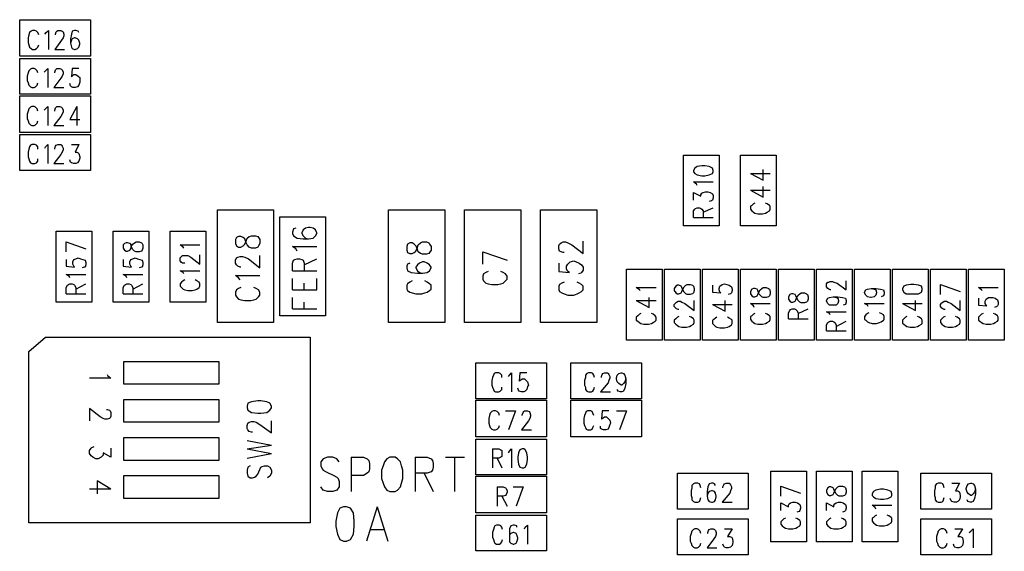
# Model space of a CAD drawing. Extents: x 11.9 to 28.1, y 10.8 to 21.2.
# Tile 7 of 23: x 16.175 to 17.47, y 16.335 to 17.034. Entities that reach past the tile are written whole.
import ezdxf

# ---------------------------------------------------------------- set-up
doc = ezdxf.new("R2010")
doc.units = 0
doc.header["$MEASUREMENT"] = 0
doc.layers.add('LAYNR1', color=2, linetype='Continuous')

msp = doc.modelspace()

# ---------------------------------------------------------------- linework, layer by layer
at = {"layer": 'LAYNR1', "color": 7}
for points in [[(16.268, 16.986), (16.175, 16.986), (16.175, 17.034), (16.268, 17.034), (16.268, 16.986)], [(16.268, 16.936), (16.175, 16.936), (16.175, 16.983), (16.268, 16.983), (16.268, 16.936)], [(16.268, 16.886), (16.175, 16.886), (16.175, 16.934), (16.268, 16.934), (16.268, 16.886)], [(16.268, 16.836), (16.175, 16.836), (16.175, 16.883), (16.268, 16.883), (16.268, 16.836)], [(17.095, 16.856), (17.095, 16.763), (17.048, 16.763), (17.048, 16.856), (17.095, 16.856)], [(17.123, 16.763), (17.123, 16.856), (17.17, 16.856), (17.17, 16.763), (17.123, 16.763)], [(16.27, 16.756), (16.27, 16.663), (16.223, 16.663), (16.223, 16.756), (16.27, 16.756)], [(16.345, 16.756), (16.345, 16.663), (16.298, 16.663), (16.298, 16.756), (16.345, 16.756)], [(16.42, 16.756), (16.42, 16.663), (16.373, 16.663), (16.373, 16.756), (16.42, 16.756)], [(16.684, 16.731), (16.685, 16.728), (16.688, 16.727), (16.691, 16.727), (16.694, 16.728), (16.696, 16.73), (16.698, 16.735), (16.699, 16.738), (16.702, 16.741), (16.705, 16.742), (16.71, 16.742), (16.713, 16.741), (16.714, 16.739), (16.716, 16.736), (16.716, 16.731), (16.714, 16.728), (16.713, 16.727), (16.71, 16.726), (16.705, 16.726), (16.702, 16.727), (16.699, 16.729), (16.698, 16.733), (16.696, 16.737), (16.694, 16.739), (16.691, 16.741), (16.688, 16.741), (16.685, 16.739), (16.684, 16.736), (16.684, 16.731)], [(16.973, 16.613), (16.973, 16.706), (17.02, 16.706), (17.02, 16.613), (16.973, 16.613)], [(17.023, 16.613), (17.023, 16.706), (17.07, 16.706), (17.07, 16.613), (17.023, 16.613)], [(17.073, 16.613), (17.073, 16.706), (17.12, 16.706), (17.12, 16.613), (17.073, 16.613)], [(17.123, 16.613), (17.123, 16.706), (17.17, 16.706), (17.17, 16.613), (17.123, 16.613)], [(17.22, 16.706), (17.22, 16.613), (17.173, 16.613), (17.173, 16.706), (17.22, 16.706)], [(17.27, 16.706), (17.27, 16.613), (17.223, 16.613), (17.223, 16.706), (17.27, 16.706)], [(17.273, 16.613), (17.273, 16.706), (17.32, 16.706), (17.32, 16.613), (17.273, 16.613)], [(17.323, 16.613), (17.323, 16.706), (17.37, 16.706), (17.37, 16.613), (17.323, 16.613)], [(17.373, 16.613), (17.373, 16.706), (17.42, 16.706), (17.42, 16.613), (17.373, 16.613)], [(17.423, 16.613), (17.423, 16.706), (17.47, 16.706), (17.47, 16.613), (17.423, 16.613)], [(17.336, 16.679), (17.338, 16.676), (17.341, 16.674), (17.347, 16.674), (17.351, 16.674), (17.357, 16.674), (17.361, 16.676), (17.362, 16.679), (17.362, 16.681), (17.361, 16.684), (17.357, 16.685), (17.351, 16.686), (17.347, 16.686), (17.341, 16.685), (17.338, 16.684), (17.336, 16.681), (17.336, 16.679)], [(16.868, 16.536), (16.775, 16.536), (16.775, 16.583), (16.868, 16.583), (16.868, 16.536)], [(16.9, 16.583), (16.993, 16.583), (16.993, 16.536), (16.9, 16.536), (16.9, 16.583)], [(16.474, 16.524), (16.475, 16.521), (16.48, 16.518), (16.488, 16.517), (16.492, 16.517), (16.5, 16.518), (16.504, 16.521), (16.506, 16.524), (16.506, 16.526), (16.504, 16.53), (16.5, 16.532), (16.492, 16.533), (16.488, 16.533), (16.48, 16.532), (16.475, 16.53), (16.474, 16.526), (16.474, 16.524)], [(16.868, 16.486), (16.775, 16.486), (16.775, 16.534), (16.868, 16.534), (16.868, 16.486)], [(16.9, 16.534), (16.993, 16.534), (16.993, 16.486), (16.9, 16.486), (16.9, 16.534)], [(16.775, 16.483), (16.868, 16.483), (16.868, 16.436), (16.775, 16.436), (16.775, 16.483)], [(16.836, 16.47), (16.833, 16.469), (16.831, 16.465), (16.83, 16.459), (16.83, 16.456), (16.831, 16.45), (16.833, 16.446), (16.836, 16.445), (16.838, 16.445), (16.84, 16.446), (16.842, 16.45), (16.843, 16.456), (16.843, 16.459), (16.842, 16.465), (16.84, 16.469), (16.838, 16.47), (16.836, 16.47)], [(16.868, 16.386), (16.775, 16.386), (16.775, 16.434), (16.868, 16.434), (16.868, 16.386)], [(17.133, 16.391), (17.04, 16.391), (17.04, 16.438), (17.133, 16.438), (17.133, 16.391)], [(17.163, 16.348), (17.163, 16.441), (17.21, 16.441), (17.21, 16.348), (17.163, 16.348)], [(17.223, 16.348), (17.223, 16.441), (17.27, 16.441), (17.27, 16.348), (17.223, 16.348)], [(17.283, 16.348), (17.283, 16.441), (17.33, 16.441), (17.33, 16.348), (17.283, 16.348)], [(17.36, 16.438), (17.453, 16.438), (17.453, 16.391), (17.36, 16.391), (17.36, 16.438)], [(16.868, 16.336), (16.775, 16.336), (16.775, 16.383), (16.868, 16.383), (16.868, 16.336)], [(17.133, 16.331), (17.04, 16.331), (17.04, 16.378), (17.133, 16.378), (17.133, 16.331)], [(17.36, 16.378), (17.453, 16.378), (17.453, 16.331), (17.36, 16.331), (17.36, 16.378)]]:
    msp.add_lwpolyline(points, close=True, dxfattribs=at)
for points in [[(16.2, 17.014), (16.199, 17.017), (16.197, 17.019), (16.195, 17.02), (16.192, 17.02), (16.19, 17.019), (16.188, 17.017), (16.187, 17.014), (16.186, 17.01), (16.186, 17.004), (16.187, 17.001), (16.188, 16.998), (16.19, 16.996), (16.192, 16.995), (16.195, 16.995), (16.197, 16.996), (16.199, 16.998), (16.2, 17.001)], [(16.208, 17.015), (16.21, 17.017), (16.213, 17.02), (16.213, 16.995)], [(16.222, 17.014), (16.222, 17.015), (16.223, 17.018), (16.224, 17.019), (16.225, 17.02), (16.229, 17.02), (16.231, 17.019), (16.232, 17.018), (16.233, 17.015), (16.233, 17.013), (16.232, 17.01), (16.23, 17.007), (16.221, 16.995), (16.234, 16.995)], [(16.253, 17.017), (16.252, 17.019), (16.249, 17.02), (16.247, 17.02), (16.244, 17.019), (16.243, 17.015), (16.242, 17.009), (16.242, 17.003), (16.243, 16.998), (16.244, 16.996), (16.247, 16.995), (16.248, 16.995), (16.251, 16.996), (16.253, 16.998), (16.254, 17.002), (16.254, 17.003), (16.253, 17.007), (16.251, 17.009), (16.248, 17.01), (16.247, 17.01), (16.244, 17.009), (16.243, 17.007), (16.242, 17.003)], [(16.199, 16.964), (16.198, 16.967), (16.196, 16.969), (16.194, 16.97), (16.191, 16.97), (16.189, 16.969), (16.187, 16.967), (16.186, 16.964), (16.185, 16.96), (16.185, 16.954), (16.186, 16.951), (16.187, 16.948), (16.189, 16.946), (16.191, 16.945), (16.194, 16.945), (16.196, 16.946), (16.198, 16.948), (16.199, 16.951)], [(16.207, 16.965), (16.209, 16.967), (16.212, 16.97), (16.212, 16.945)], [(16.221, 16.964), (16.221, 16.965), (16.222, 16.968), (16.223, 16.969), (16.224, 16.97), (16.228, 16.97), (16.23, 16.969), (16.231, 16.968), (16.232, 16.965), (16.232, 16.963), (16.231, 16.96), (16.229, 16.957), (16.22, 16.945), (16.233, 16.945)], [(16.253, 16.97), (16.244, 16.97), (16.243, 16.959), (16.244, 16.96), (16.246, 16.962), (16.249, 16.962), (16.252, 16.96), (16.254, 16.958), (16.254, 16.954), (16.254, 16.952), (16.253, 16.948), (16.251, 16.946), (16.248, 16.945), (16.245, 16.945), (16.243, 16.946), (16.242, 16.947), (16.241, 16.95)], [(16.199, 16.914), (16.198, 16.917), (16.196, 16.919), (16.194, 16.92), (16.191, 16.92), (16.189, 16.919), (16.187, 16.917), (16.186, 16.914), (16.185, 16.91), (16.185, 16.904), (16.186, 16.901), (16.187, 16.898), (16.189, 16.896), (16.191, 16.895), (16.194, 16.895), (16.196, 16.896), (16.198, 16.898), (16.199, 16.901)], [(16.207, 16.915), (16.209, 16.917), (16.212, 16.92), (16.212, 16.895)], [(16.221, 16.914), (16.221, 16.915), (16.222, 16.918), (16.223, 16.919), (16.224, 16.92), (16.228, 16.92), (16.23, 16.919), (16.231, 16.918), (16.232, 16.915), (16.232, 16.913), (16.231, 16.91), (16.229, 16.907), (16.22, 16.895), (16.233, 16.895)], [(16.25, 16.92), (16.241, 16.903), (16.254, 16.903)], [(16.25, 16.92), (16.25, 16.895)], [(16.199, 16.864), (16.199, 16.867), (16.197, 16.869), (16.195, 16.87), (16.191, 16.87), (16.189, 16.869), (16.188, 16.867), (16.187, 16.864), (16.186, 16.86), (16.186, 16.854), (16.187, 16.851), (16.188, 16.848), (16.189, 16.846), (16.191, 16.845), (16.195, 16.845), (16.197, 16.846), (16.199, 16.848), (16.199, 16.851)], [(16.208, 16.865), (16.209, 16.867), (16.212, 16.87), (16.212, 16.845)], [(16.221, 16.864), (16.221, 16.865), (16.222, 16.868), (16.223, 16.869), (16.225, 16.87), (16.229, 16.87), (16.23, 16.869), (16.231, 16.868), (16.232, 16.865), (16.232, 16.863), (16.231, 16.86), (16.229, 16.857), (16.22, 16.845), (16.233, 16.845)], [(16.243, 16.87), (16.253, 16.87), (16.248, 16.86), (16.25, 16.86), (16.252, 16.859), (16.253, 16.858), (16.254, 16.854), (16.254, 16.852), (16.253, 16.848), (16.251, 16.846), (16.249, 16.845), (16.246, 16.845), (16.243, 16.846), (16.242, 16.847), (16.241, 16.85)], [(17.082, 16.83), (17.086, 16.832), (17.087, 16.834), (17.087, 16.836), (17.086, 16.839), (17.082, 16.841), (17.076, 16.842), (17.072, 16.842), (17.066, 16.841), (17.063, 16.839), (17.061, 16.836), (17.061, 16.834)], [(17.136, 16.832), (17.153, 16.823), (17.153, 16.837)], [(17.061, 16.834), (17.063, 16.832), (17.066, 16.83)], [(17.066, 16.83), (17.072, 16.829), (17.076, 16.829), (17.082, 16.83)], [(17.136, 16.832), (17.162, 16.832)], [(17.066, 16.816), (17.065, 16.818), (17.061, 16.821), (17.087, 16.821)], [(17.136, 16.81), (17.153, 16.801), (17.153, 16.815)], [(17.136, 16.81), (17.162, 16.81)], [(17.061, 16.797), (17.061, 16.807), (17.071, 16.802), (17.071, 16.804), (17.072, 16.806), (17.074, 16.807), (17.077, 16.808), (17.08, 16.808), (17.083, 16.807), (17.086, 16.805), (17.087, 16.803), (17.087, 16.8)], [(17.087, 16.8), (17.086, 16.797), (17.085, 16.796), (17.082, 16.795)], [(16.435, 16.636), (16.435, 16.784)], [(16.435, 16.784), (16.509, 16.784)], [(16.509, 16.784), (16.509, 16.636)], [(16.66, 16.636), (16.66, 16.784)], [(16.66, 16.784), (16.734, 16.784)], [(16.734, 16.784), (16.734, 16.636)], [(16.76, 16.636), (16.76, 16.784)], [(16.76, 16.784), (16.834, 16.784)], [(16.834, 16.784), (16.834, 16.636)], [(16.86, 16.636), (16.86, 16.784)], [(16.86, 16.784), (16.934, 16.784)], [(16.934, 16.784), (16.934, 16.636)], [(17.061, 16.774), (17.061, 16.783), (17.063, 16.785), (17.064, 16.786), (17.066, 16.787), (17.069, 16.787), (17.071, 16.786), (17.072, 16.785), (17.074, 16.783), (17.074, 16.774)], [(17.074, 16.781), (17.087, 16.787)], [(17.142, 16.793), (17.14, 16.792), (17.138, 16.79), (17.136, 16.789), (17.136, 16.785)], [(17.136, 16.785), (17.138, 16.783), (17.14, 16.781), (17.142, 16.78), (17.146, 16.779), (17.152, 16.779), (17.156, 16.78), (17.158, 16.781), (17.161, 16.783), (17.162, 16.785)], [(17.162, 16.785), (17.162, 16.789), (17.161, 16.79), (17.158, 16.792), (17.156, 16.793)], [(16.517, 16.645), (16.517, 16.775)], [(16.517, 16.775), (16.577, 16.775)], [(16.577, 16.775), (16.577, 16.645)], [(17.061, 16.774), (17.087, 16.774)], [(16.538, 16.76), (16.535, 16.759), (16.534, 16.755), (16.534, 16.753), (16.535, 16.75), (16.54, 16.747)], [(16.551, 16.76), (16.548, 16.758), (16.546, 16.754), (16.546, 16.753), (16.548, 16.75), (16.551, 16.747)], [(16.561, 16.76), (16.557, 16.761), (16.555, 16.761), (16.551, 16.76)], [(16.561, 16.747), (16.564, 16.75), (16.566, 16.753), (16.566, 16.754), (16.564, 16.758), (16.561, 16.76)], [(16.459, 16.74), (16.46, 16.737), (16.463, 16.735), (16.466, 16.735), (16.469, 16.737), (16.471, 16.739), (16.473, 16.743), (16.474, 16.747), (16.477, 16.749), (16.48, 16.75), (16.485, 16.75), (16.488, 16.749), (16.489, 16.748), (16.491, 16.745), (16.491, 16.74), (16.489, 16.737), (16.488, 16.735), (16.485, 16.734), (16.48, 16.734), (16.477, 16.735), (16.474, 16.738), (16.473, 16.741)], [(16.473, 16.741), (16.471, 16.746), (16.469, 16.748), (16.466, 16.749), (16.463, 16.749), (16.46, 16.748), (16.459, 16.745), (16.459, 16.74)], [(16.54, 16.747), (16.548, 16.746), (16.555, 16.746), (16.561, 16.747)], [(16.551, 16.747), (16.555, 16.746)], [(16.236, 16.742), (16.262, 16.733)], [(16.236, 16.729), (16.236, 16.742)], [(16.311, 16.734), (16.313, 16.731), (16.315, 16.73), (16.317, 16.73), (16.32, 16.731), (16.321, 16.733), (16.322, 16.737), (16.324, 16.739), (16.326, 16.741), (16.328, 16.742), (16.332, 16.742), (16.335, 16.741), (16.336, 16.74), (16.337, 16.738), (16.337, 16.734), (16.336, 16.731), (16.335, 16.73), (16.332, 16.729), (16.328, 16.729), (16.326, 16.73), (16.324, 16.732), (16.322, 16.735)], [(16.322, 16.735), (16.321, 16.739), (16.32, 16.74), (16.317, 16.741), (16.315, 16.741), (16.313, 16.74), (16.311, 16.738), (16.311, 16.734)], [(16.391, 16.734), (16.39, 16.735), (16.386, 16.738), (16.412, 16.738)], [(16.54, 16.73), (16.538, 16.733), (16.534, 16.736), (16.566, 16.736)], [(16.891, 16.728), (16.89, 16.728), (16.887, 16.729), (16.885, 16.73), (16.884, 16.733), (16.884, 16.737), (16.885, 16.739), (16.887, 16.741), (16.89, 16.742), (16.893, 16.742), (16.896, 16.741), (16.901, 16.738), (16.916, 16.727), (16.916, 16.743)], [(16.236, 16.719), (16.236, 16.71), (16.247, 16.709), (16.246, 16.71), (16.245, 16.713), (16.245, 16.716), (16.246, 16.719), (16.249, 16.72), (16.252, 16.721), (16.255, 16.72), (16.258, 16.719), (16.261, 16.718), (16.262, 16.715)], [(16.311, 16.719), (16.311, 16.71), (16.322, 16.709), (16.321, 16.71), (16.32, 16.713), (16.32, 16.716), (16.321, 16.719), (16.324, 16.72), (16.327, 16.721), (16.33, 16.72), (16.333, 16.719), (16.336, 16.718), (16.337, 16.715)], [(16.392, 16.714), (16.391, 16.714), (16.389, 16.714), (16.388, 16.715), (16.386, 16.717), (16.386, 16.721), (16.388, 16.723), (16.389, 16.724), (16.391, 16.724), (16.394, 16.724), (16.396, 16.724), (16.4, 16.722), (16.412, 16.713), (16.412, 16.725)], [(16.466, 16.709), (16.465, 16.709), (16.462, 16.71), (16.46, 16.712), (16.459, 16.714), (16.459, 16.718), (16.46, 16.721), (16.462, 16.722), (16.465, 16.723), (16.468, 16.723), (16.471, 16.722), (16.476, 16.72), (16.491, 16.708), (16.491, 16.724)], [(16.534, 16.704), (16.534, 16.714), (16.535, 16.718), (16.537, 16.719), (16.54, 16.72), (16.543, 16.72), (16.546, 16.719), (16.548, 16.718), (16.549, 16.714), (16.549, 16.704)], [(16.549, 16.712), (16.566, 16.72)], [(16.784, 16.729), (16.816, 16.718)], [(16.784, 16.713), (16.784, 16.729)], [(16.262, 16.715), (16.262, 16.712), (16.261, 16.709), (16.26, 16.709), (16.257, 16.708)], [(16.337, 16.715), (16.337, 16.712), (16.336, 16.709), (16.335, 16.709), (16.332, 16.708)], [(16.688, 16.714), (16.685, 16.713), (16.684, 16.71), (16.684, 16.708), (16.685, 16.704), (16.69, 16.702), (16.698, 16.701), (16.705, 16.701), (16.711, 16.702), (16.714, 16.704), (16.716, 16.708), (16.716, 16.709), (16.714, 16.712), (16.711, 16.714), (16.707, 16.716), (16.705, 16.716), (16.701, 16.714), (16.698, 16.712), (16.696, 16.709), (16.696, 16.708), (16.698, 16.704), (16.701, 16.702), (16.705, 16.701)], [(16.884, 16.714), (16.884, 16.703), (16.898, 16.702), (16.896, 16.703), (16.894, 16.706), (16.894, 16.71)], [(16.894, 16.71), (16.896, 16.713), (16.899, 16.716), (16.904, 16.717), (16.907, 16.716), (16.911, 16.714), (16.914, 16.712), (16.916, 16.709), (16.916, 16.705), (16.914, 16.702), (16.913, 16.701), (16.91, 16.7)], [(16.241, 16.695), (16.24, 16.697), (16.236, 16.699), (16.262, 16.699)], [(16.316, 16.695), (16.315, 16.697), (16.311, 16.699), (16.337, 16.699)], [(16.391, 16.7), (16.39, 16.702), (16.386, 16.704), (16.412, 16.704)], [(16.465, 16.692), (16.463, 16.695), (16.459, 16.698), (16.491, 16.698)], [(16.534, 16.704), (16.566, 16.704)], [(16.534, 16.679), (16.534, 16.694)], [(16.566, 16.679), (16.566, 16.694)], [(16.791, 16.703), (16.788, 16.702), (16.785, 16.7), (16.784, 16.697), (16.784, 16.693), (16.785, 16.691), (16.788, 16.688), (16.791, 16.687), (16.796, 16.686), (16.804, 16.686), (16.808, 16.687), (16.811, 16.688), (16.814, 16.691), (16.816, 16.693), (16.816, 16.697), (16.814, 16.7), (16.811, 16.702), (16.808, 16.703)], [(16.236, 16.674), (16.236, 16.682), (16.238, 16.685)], [(16.238, 16.685), (16.239, 16.686), (16.241, 16.687), (16.244, 16.687), (16.246, 16.686), (16.247, 16.685)], [(16.247, 16.685), (16.249, 16.682), (16.249, 16.674)], [(16.249, 16.68), (16.262, 16.687)], [(16.311, 16.674), (16.311, 16.682), (16.313, 16.685)], [(16.313, 16.685), (16.314, 16.686), (16.316, 16.687), (16.319, 16.687), (16.321, 16.686), (16.322, 16.685)], [(16.322, 16.685), (16.324, 16.682), (16.324, 16.674)], [(16.324, 16.68), (16.337, 16.687)], [(16.392, 16.692), (16.39, 16.691), (16.388, 16.689), (16.386, 16.687), (16.386, 16.684), (16.388, 16.682), (16.39, 16.68), (16.392, 16.679), (16.396, 16.678), (16.402, 16.678), (16.406, 16.679), (16.408, 16.68), (16.411, 16.682), (16.412, 16.684), (16.412, 16.687), (16.411, 16.689), (16.408, 16.691), (16.406, 16.692)], [(16.466, 16.682), (16.463, 16.681), (16.46, 16.679)], [(16.489, 16.679), (16.486, 16.681), (16.483, 16.682)], [(16.549, 16.679), (16.549, 16.688)], [(16.691, 16.691), (16.688, 16.689), (16.685, 16.687), (16.684, 16.685), (16.684, 16.68), (16.685, 16.678), (16.688, 16.676), (16.691, 16.675), (16.696, 16.674), (16.704, 16.674), (16.708, 16.675), (16.711, 16.676), (16.714, 16.678), (16.716, 16.68), (16.716, 16.685), (16.714, 16.687), (16.711, 16.689), (16.708, 16.691)], [(16.891, 16.689), (16.888, 16.688), (16.885, 16.686), (16.884, 16.684), (16.884, 16.679), (16.885, 16.677), (16.888, 16.675), (16.891, 16.674), (16.896, 16.672)], [(16.904, 16.672), (16.908, 16.674), (16.911, 16.675), (16.914, 16.677), (16.916, 16.679), (16.916, 16.684), (16.914, 16.686), (16.911, 16.688), (16.908, 16.689)], [(16.991, 16.678), (16.99, 16.679), (16.986, 16.682), (17.012, 16.682)], [(17.04, 16.685), (17.038, 16.684), (17.036, 16.681), (17.036, 16.678)], [(17.042, 16.685), (17.04, 16.685)], [(17.061, 16.675), (17.06, 16.674), (17.057, 16.673), (17.053, 16.673), (17.051, 16.674), (17.049, 16.676), (17.047, 16.679), (17.046, 16.682), (17.045, 16.684), (17.042, 16.685)], [(17.045, 16.675), (17.046, 16.677), (17.047, 16.68), (17.049, 16.683), (17.051, 16.685)], [(17.051, 16.685), (17.053, 16.686), (17.057, 16.686), (17.06, 16.685)], [(17.06, 16.685), (17.061, 16.684), (17.062, 16.681), (17.062, 16.678), (17.061, 16.675)], [(17.086, 16.685), (17.086, 16.676), (17.097, 16.675)], [(17.097, 16.675), (17.096, 16.676), (17.095, 16.679), (17.095, 16.681), (17.096, 16.684), (17.099, 16.686), (17.102, 16.687), (17.105, 16.686), (17.108, 16.685)], [(17.108, 16.685), (17.111, 16.683), (17.112, 16.68), (17.112, 16.678), (17.111, 16.675)], [(17.138, 16.68), (17.136, 16.677), (17.136, 16.674)], [(17.145, 16.68), (17.142, 16.681), (17.14, 16.681), (17.138, 16.68)], [(17.142, 16.67), (17.145, 16.671), (17.146, 16.673), (17.147, 16.676), (17.149, 16.679), (17.151, 16.681), (17.153, 16.682), (17.157, 16.682), (17.16, 16.681), (17.161, 16.68)], [(17.151, 16.67), (17.149, 16.672), (17.147, 16.674), (17.146, 16.678), (17.145, 16.68)], [(17.161, 16.68), (17.162, 16.677), (17.162, 16.674), (17.161, 16.671), (17.16, 16.67)], [(17.242, 16.679), (17.241, 16.679), (17.239, 16.68), (17.238, 16.681), (17.236, 16.683), (17.236, 16.687), (17.238, 16.689), (17.239, 16.689), (17.241, 16.69), (17.244, 16.69), (17.246, 16.689), (17.25, 16.688), (17.262, 16.679), (17.262, 16.691)], [(17.286, 16.675), (17.286, 16.676), (17.288, 16.679), (17.29, 16.68), (17.295, 16.681), (17.301, 16.681), (17.307, 16.68), (17.311, 16.679), (17.312, 16.676), (17.312, 16.674), (17.311, 16.671), (17.308, 16.67)], [(17.295, 16.681), (17.299, 16.68), (17.301, 16.679), (17.302, 16.676), (17.302, 16.675)], [(17.386, 16.686), (17.412, 16.677)], [(17.386, 16.673), (17.386, 16.686)], [(17.441, 16.678), (17.44, 16.679), (17.436, 16.682), (17.462, 16.682)], [(16.236, 16.674), (16.262, 16.674)], [(16.311, 16.674), (16.337, 16.674)], [(16.46, 16.679), (16.459, 16.676), (16.459, 16.672), (16.46, 16.67), (16.463, 16.667), (16.466, 16.666)], [(16.483, 16.666), (16.486, 16.667), (16.489, 16.67), (16.491, 16.672), (16.491, 16.676), (16.489, 16.679)], [(16.534, 16.679), (16.566, 16.679)], [(16.534, 16.654), (16.534, 16.669)], [(16.896, 16.672), (16.904, 16.672)], [(16.986, 16.665), (17.003, 16.656), (17.003, 16.669)], [(17.036, 16.678), (17.038, 16.675)], [(17.038, 16.675), (17.04, 16.674), (17.042, 16.674), (17.045, 16.675)], [(17.111, 16.675), (17.11, 16.674), (17.107, 16.673)], [(17.136, 16.674), (17.138, 16.671), (17.14, 16.67)], [(17.14, 16.67), (17.142, 16.67)], [(17.16, 16.67), (17.157, 16.669), (17.153, 16.669), (17.151, 16.67)], [(17.186, 16.667), (17.188, 16.664), (17.19, 16.663), (17.192, 16.663), (17.195, 16.664), (17.196, 16.666), (17.197, 16.669), (17.199, 16.672), (17.201, 16.674), (17.203, 16.675)], [(17.199, 16.665), (17.197, 16.668), (17.196, 16.671), (17.195, 16.673), (17.192, 16.674), (17.19, 16.674), (17.188, 16.673), (17.186, 16.67), (17.186, 16.667)], [(17.207, 16.675), (17.21, 16.674), (17.211, 16.673), (17.212, 16.67), (17.212, 16.667), (17.211, 16.664), (17.21, 16.663), (17.207, 16.662), (17.203, 16.662), (17.201, 16.663), (17.199, 16.665)], [(17.203, 16.675), (17.207, 16.675)], [(17.236, 16.665), (17.238, 16.668), (17.24, 16.669), (17.245, 16.67), (17.251, 16.67), (17.257, 16.669), (17.261, 16.668), (17.262, 16.665)], [(17.245, 16.67), (17.249, 16.669), (17.251, 16.668), (17.252, 16.665)], [(17.302, 16.675), (17.301, 16.672), (17.299, 16.67), (17.295, 16.669), (17.294, 16.669), (17.29, 16.67), (17.288, 16.672), (17.286, 16.675)], [(17.436, 16.668), (17.436, 16.659), (17.447, 16.658), (17.446, 16.659), (17.445, 16.661), (17.445, 16.664), (17.446, 16.667), (17.449, 16.669), (17.452, 16.669), (17.455, 16.669), (17.458, 16.668), (17.461, 16.666), (17.462, 16.663), (17.462, 16.66), (17.461, 16.658), (17.46, 16.657), (17.457, 16.656)], [(16.466, 16.666), (16.471, 16.665), (16.479, 16.665), (16.483, 16.666)], [(16.534, 16.654), (16.566, 16.654)], [(16.549, 16.654), (16.549, 16.663)], [(16.986, 16.665), (17.012, 16.665)], [(17.038, 16.655), (17.036, 16.657), (17.036, 16.66), (17.038, 16.662), (17.039, 16.663), (17.041, 16.664), (17.044, 16.664), (17.046, 16.663), (17.05, 16.661), (17.062, 16.652), (17.062, 16.665)], [(17.042, 16.653), (17.041, 16.653), (17.039, 16.654), (17.038, 16.655)], [(17.086, 16.66), (17.103, 16.651), (17.103, 16.665)], [(17.086, 16.66), (17.112, 16.66)], [(17.141, 16.656), (17.14, 16.658), (17.136, 16.661), (17.162, 16.661)], [(17.186, 16.641), (17.186, 16.649), (17.188, 16.652), (17.189, 16.653), (17.191, 16.654), (17.194, 16.654), (17.196, 16.653), (17.197, 16.652), (17.199, 16.649), (17.199, 16.641)], [(17.199, 16.648), (17.212, 16.654)], [(17.252, 16.665), (17.252, 16.664), (17.251, 16.661), (17.249, 16.659), (17.245, 16.659), (17.244, 16.659), (17.24, 16.659), (17.238, 16.661), (17.236, 16.664), (17.236, 16.665)], [(17.262, 16.665), (17.262, 16.663), (17.261, 16.66), (17.258, 16.659)], [(17.291, 16.657), (17.29, 16.659), (17.286, 16.661), (17.312, 16.661)], [(17.336, 16.661), (17.353, 16.652), (17.353, 16.665)], [(17.336, 16.661), (17.362, 16.661)], [(17.388, 16.655), (17.386, 16.657), (17.386, 16.66), (17.388, 16.662), (17.389, 16.663), (17.391, 16.664), (17.394, 16.664), (17.396, 16.663), (17.4, 16.661), (17.412, 16.652), (17.412, 16.665)], [(17.392, 16.653), (17.391, 16.653), (17.389, 16.654), (17.388, 16.655)], [(16.577, 16.645), (16.517, 16.645)], [(16.988, 16.645), (16.986, 16.643), (16.986, 16.639), (16.988, 16.638), (16.99, 16.636), (16.992, 16.635)], [(16.992, 16.648), (16.99, 16.647), (16.988, 16.645)], [(17.011, 16.645), (17.008, 16.647), (17.006, 16.648)], [(17.006, 16.635), (17.008, 16.636), (17.011, 16.638), (17.012, 16.639), (17.012, 16.643), (17.011, 16.645)], [(17.042, 16.644), (17.04, 16.643), (17.038, 16.641), (17.036, 16.639), (17.036, 16.636), (17.038, 16.634), (17.04, 16.632), (17.042, 16.631), (17.046, 16.63), (17.052, 16.63), (17.056, 16.631), (17.058, 16.632), (17.061, 16.634), (17.062, 16.636), (17.062, 16.639), (17.061, 16.641), (17.058, 16.643), (17.056, 16.644)], [(17.092, 16.643), (17.09, 16.642), (17.088, 16.64), (17.086, 16.639), (17.086, 16.635)], [(17.112, 16.635), (17.112, 16.639), (17.111, 16.64), (17.108, 16.642), (17.106, 16.643)], [(17.142, 16.648), (17.14, 16.647), (17.138, 16.645), (17.136, 16.644), (17.136, 16.64)], [(17.162, 16.64), (17.162, 16.644), (17.161, 16.645), (17.158, 16.647), (17.156, 16.648)], [(17.186, 16.641), (17.212, 16.641)], [(17.241, 16.646), (17.24, 16.648), (17.236, 16.65), (17.262, 16.65)], [(17.292, 16.649), (17.29, 16.648), (17.288, 16.646), (17.286, 16.644), (17.286, 16.64), (17.288, 16.639), (17.29, 16.637), (17.292, 16.636), (17.296, 16.635)], [(17.302, 16.635), (17.306, 16.636), (17.308, 16.637), (17.311, 16.639), (17.312, 16.64), (17.312, 16.644), (17.311, 16.646), (17.308, 16.648), (17.306, 16.649)], [(17.342, 16.644), (17.34, 16.643), (17.338, 16.641), (17.336, 16.639), (17.336, 16.635), (17.338, 16.634), (17.34, 16.632), (17.342, 16.631), (17.346, 16.63)], [(17.352, 16.63), (17.356, 16.631), (17.358, 16.632), (17.361, 16.634), (17.362, 16.635), (17.362, 16.639), (17.361, 16.641), (17.358, 16.643), (17.356, 16.644)], [(17.392, 16.644), (17.39, 16.643), (17.388, 16.641), (17.386, 16.639), (17.386, 16.636), (17.388, 16.634), (17.39, 16.632), (17.392, 16.631), (17.396, 16.63), (17.402, 16.63), (17.406, 16.631), (17.408, 16.632), (17.411, 16.634), (17.412, 16.636), (17.412, 16.639), (17.411, 16.641), (17.408, 16.643), (17.406, 16.644)], [(17.438, 16.645), (17.436, 16.643), (17.436, 16.639), (17.438, 16.638), (17.44, 16.636), (17.442, 16.635)], [(17.442, 16.648), (17.44, 16.647), (17.438, 16.645)], [(17.461, 16.645), (17.458, 16.647), (17.456, 16.648)], [(17.456, 16.635), (17.458, 16.636), (17.461, 16.638), (17.462, 16.639), (17.462, 16.643), (17.461, 16.645)], [(16.509, 16.636), (16.435, 16.636)], [(16.734, 16.636), (16.66, 16.636)], [(16.834, 16.636), (16.76, 16.636)], [(16.934, 16.636), (16.86, 16.636)], [(16.992, 16.635), (16.996, 16.634), (17.002, 16.634), (17.006, 16.635)], [(17.086, 16.635), (17.088, 16.633), (17.09, 16.631), (17.092, 16.63), (17.096, 16.629), (17.102, 16.629), (17.106, 16.63), (17.108, 16.631), (17.111, 16.633), (17.112, 16.635)], [(17.136, 16.64), (17.138, 16.638), (17.14, 16.636), (17.142, 16.635), (17.146, 16.634), (17.152, 16.634), (17.156, 16.635), (17.158, 16.636), (17.161, 16.638), (17.162, 16.64)], [(17.236, 16.625), (17.236, 16.633), (17.238, 16.636), (17.239, 16.637), (17.241, 16.638), (17.244, 16.638), (17.246, 16.637), (17.247, 16.636), (17.249, 16.633), (17.249, 16.625)], [(17.249, 16.631), (17.262, 16.638)], [(17.296, 16.635), (17.302, 16.635)], [(17.346, 16.63), (17.352, 16.63)], [(17.442, 16.635), (17.446, 16.634), (17.452, 16.634), (17.456, 16.635)], [(16.187, 16.598), (16.209, 16.617)], [(16.209, 16.617), (16.557, 16.617)], [(16.557, 16.617), (16.557, 16.373)], [(17.236, 16.625), (17.262, 16.625)], [(16.187, 16.373), (16.187, 16.598)], [(16.312, 16.555), (16.312, 16.585)], [(16.312, 16.585), (16.437, 16.585)], [(16.437, 16.585), (16.437, 16.555)], [(16.29, 16.568), (16.291, 16.566), (16.295, 16.563), (16.267, 16.563)], [(16.809, 16.564), (16.809, 16.567), (16.807, 16.569), (16.805, 16.57), (16.801, 16.57), (16.799, 16.569), (16.798, 16.567), (16.797, 16.564), (16.796, 16.56), (16.796, 16.554), (16.797, 16.551), (16.798, 16.548), (16.799, 16.546), (16.801, 16.545), (16.805, 16.545), (16.807, 16.546), (16.809, 16.548), (16.809, 16.551)], [(16.818, 16.565), (16.819, 16.567), (16.822, 16.57), (16.822, 16.545)], [(16.842, 16.57), (16.833, 16.57), (16.832, 16.559), (16.833, 16.56), (16.836, 16.562), (16.839, 16.562), (16.841, 16.56), (16.843, 16.558), (16.844, 16.554), (16.843, 16.552), (16.842, 16.548), (16.84, 16.546), (16.838, 16.545), (16.835, 16.545), (16.832, 16.546), (16.831, 16.547), (16.83, 16.55)], [(16.931, 16.564), (16.93, 16.567), (16.929, 16.569), (16.927, 16.57), (16.923, 16.57), (16.921, 16.569), (16.919, 16.567), (16.919, 16.564), (16.918, 16.56), (16.918, 16.554), (16.919, 16.551), (16.919, 16.548), (16.921, 16.546), (16.923, 16.545), (16.927, 16.545), (16.929, 16.546), (16.93, 16.548), (16.931, 16.551)], [(16.94, 16.564), (16.94, 16.565), (16.941, 16.568), (16.942, 16.569), (16.944, 16.57), (16.948, 16.57), (16.949, 16.569), (16.95, 16.568), (16.951, 16.565), (16.951, 16.563), (16.95, 16.56), (16.949, 16.557), (16.939, 16.545), (16.952, 16.545)], [(16.972, 16.562), (16.971, 16.558), (16.969, 16.556), (16.967, 16.554), (16.966, 16.554), (16.963, 16.556), (16.961, 16.558), (16.96, 16.562), (16.96, 16.563), (16.961, 16.567), (16.963, 16.569), (16.966, 16.57), (16.967, 16.57), (16.969, 16.569), (16.971, 16.567), (16.972, 16.562), (16.972, 16.556), (16.971, 16.55), (16.969, 16.546), (16.967, 16.545), (16.965, 16.545), (16.962, 16.546), (16.961, 16.548)], [(16.437, 16.555), (16.312, 16.555)], [(16.312, 16.505), (16.312, 16.535)], [(16.312, 16.535), (16.437, 16.535)], [(16.437, 16.535), (16.437, 16.505)], [(16.294, 16.511), (16.293, 16.51), (16.29, 16.509), (16.287, 16.509), (16.285, 16.51), (16.281, 16.512), (16.267, 16.523)], [(16.267, 16.523), (16.267, 16.507)], [(16.289, 16.522), (16.29, 16.522), (16.293, 16.521), (16.294, 16.52)], [(16.294, 16.52), (16.295, 16.518), (16.295, 16.513), (16.294, 16.511)], [(16.806, 16.514), (16.805, 16.517), (16.803, 16.519), (16.801, 16.52), (16.798, 16.52), (16.796, 16.519), (16.794, 16.517), (16.793, 16.514), (16.792, 16.51), (16.792, 16.504), (16.793, 16.501), (16.794, 16.498), (16.796, 16.496), (16.798, 16.495), (16.801, 16.495), (16.803, 16.496), (16.805, 16.498), (16.806, 16.501)], [(16.814, 16.52), (16.827, 16.52)], [(16.827, 16.52), (16.818, 16.495)], [(16.836, 16.514), (16.836, 16.515), (16.837, 16.518), (16.838, 16.519), (16.839, 16.52), (16.843, 16.52), (16.845, 16.519), (16.846, 16.518), (16.847, 16.515), (16.847, 16.513), (16.846, 16.51), (16.844, 16.507), (16.835, 16.495), (16.848, 16.495)], [(16.93, 16.514), (16.929, 16.517), (16.928, 16.519), (16.926, 16.52), (16.922, 16.52), (16.92, 16.519), (16.919, 16.517), (16.918, 16.514), (16.917, 16.51), (16.917, 16.504), (16.918, 16.501), (16.919, 16.498), (16.92, 16.496), (16.922, 16.495), (16.926, 16.495), (16.928, 16.496), (16.929, 16.498), (16.93, 16.501)], [(16.95, 16.52), (16.941, 16.52), (16.94, 16.509), (16.941, 16.51), (16.944, 16.512), (16.947, 16.512), (16.949, 16.51), (16.951, 16.508), (16.952, 16.504), (16.951, 16.502), (16.95, 16.498), (16.949, 16.496), (16.946, 16.495), (16.943, 16.495), (16.94, 16.496), (16.939, 16.497), (16.939, 16.5)], [(16.96, 16.52), (16.973, 16.52)], [(16.973, 16.52), (16.964, 16.495)], [(16.437, 16.505), (16.312, 16.505)], [(16.481, 16.492), (16.48, 16.492), (16.477, 16.493), (16.475, 16.495), (16.474, 16.497), (16.474, 16.501), (16.475, 16.504), (16.477, 16.505), (16.48, 16.506), (16.483, 16.506), (16.486, 16.505), (16.491, 16.502), (16.506, 16.491), (16.506, 16.507)], [(16.269, 16.461), (16.267, 16.464), (16.267, 16.468), (16.269, 16.471), (16.27, 16.472), (16.273, 16.473)], [(16.312, 16.455), (16.312, 16.485)], [(16.312, 16.485), (16.437, 16.485)], [(16.437, 16.485), (16.437, 16.455)], [(16.474, 16.481), (16.506, 16.475)], [(16.474, 16.47), (16.506, 16.475)], [(16.283, 16.46), (16.282, 16.459), (16.278, 16.457), (16.275, 16.457), (16.271, 16.459), (16.269, 16.461)], [(16.295, 16.471), (16.295, 16.459), (16.285, 16.465), (16.285, 16.462), (16.283, 16.46)], [(16.474, 16.47), (16.506, 16.464)], [(16.474, 16.458), (16.506, 16.464)], [(16.797, 16.47), (16.797, 16.445)], [(16.797, 16.47), (16.805, 16.47), (16.808, 16.469), (16.809, 16.468), (16.809, 16.465), (16.809, 16.463), (16.809, 16.46), (16.808, 16.459), (16.805, 16.458), (16.797, 16.458)], [(16.818, 16.465), (16.819, 16.467), (16.822, 16.47), (16.822, 16.445)], [(16.437, 16.455), (16.312, 16.455)], [(16.478, 16.448), (16.475, 16.446), (16.474, 16.442), (16.474, 16.438), (16.475, 16.434), (16.478, 16.432), (16.481, 16.432), (16.484, 16.433), (16.486, 16.434), (16.488, 16.437), (16.491, 16.443), (16.492, 16.446), (16.494, 16.447), (16.497, 16.448), (16.501, 16.448), (16.504, 16.446), (16.506, 16.442), (16.506, 16.438), (16.504, 16.434), (16.501, 16.432)], [(16.595, 16.453), (16.592, 16.457), (16.587, 16.459), (16.58, 16.459), (16.574, 16.457), (16.571, 16.453), (16.571, 16.448)], [(16.571, 16.448), (16.573, 16.444), (16.574, 16.442), (16.578, 16.44), (16.588, 16.435), (16.592, 16.433), (16.594, 16.431)], [(16.611, 16.459), (16.611, 16.414)], [(16.611, 16.459), (16.627, 16.459), (16.632, 16.457), (16.634, 16.455), (16.635, 16.451), (16.635, 16.444), (16.634, 16.44), (16.632, 16.438), (16.627, 16.435), (16.611, 16.435)], [(16.653, 16.448), (16.651, 16.442), (16.651, 16.431)], [(16.662, 16.459), (16.658, 16.457), (16.655, 16.453), (16.653, 16.448)], [(16.677, 16.448), (16.676, 16.453), (16.672, 16.457), (16.669, 16.459), (16.662, 16.459)], [(16.679, 16.431), (16.679, 16.442), (16.677, 16.448)], [(16.695, 16.459), (16.695, 16.414)], [(16.695, 16.459), (16.711, 16.459), (16.716, 16.457), (16.718, 16.455), (16.719, 16.451), (16.719, 16.446), (16.718, 16.442), (16.716, 16.44), (16.711, 16.438), (16.695, 16.438)], [(16.735, 16.459), (16.76, 16.459)], [(16.747, 16.459), (16.747, 16.414)], [(16.803, 16.458), (16.809, 16.445)], [(16.312, 16.405), (16.312, 16.435)], [(16.312, 16.435), (16.437, 16.435)], [(16.437, 16.435), (16.437, 16.405)], [(16.707, 16.438), (16.719, 16.414)], [(16.295, 16.417), (16.277, 16.428)], [(16.277, 16.428), (16.277, 16.411)], [(16.594, 16.431), (16.595, 16.427), (16.595, 16.42), (16.592, 16.416), (16.587, 16.414)], [(16.651, 16.431), (16.653, 16.425), (16.655, 16.42), (16.658, 16.416), (16.662, 16.414)], [(16.669, 16.414), (16.672, 16.416), (16.676, 16.42), (16.677, 16.425), (16.679, 16.431)], [(17.071, 16.419), (17.07, 16.422), (17.069, 16.424), (17.067, 16.425), (17.063, 16.425), (17.061, 16.424), (17.059, 16.422), (17.059, 16.419), (17.058, 16.415), (17.058, 16.409), (17.059, 16.406), (17.059, 16.403), (17.061, 16.401), (17.063, 16.4), (17.067, 16.4), (17.069, 16.401), (17.07, 16.403), (17.071, 16.406)], [(17.09, 16.422), (17.089, 16.424), (17.087, 16.425), (17.085, 16.425), (17.082, 16.424), (17.08, 16.42), (17.079, 16.414), (17.079, 16.408), (17.08, 16.403), (17.082, 16.401), (17.085, 16.4), (17.086, 16.4), (17.089, 16.401), (17.09, 16.403), (17.091, 16.407), (17.091, 16.408), (17.09, 16.412), (17.089, 16.414), (17.086, 16.415), (17.085, 16.415), (17.082, 16.414), (17.08, 16.412), (17.079, 16.408)], [(17.1, 16.419), (17.1, 16.42), (17.101, 16.423), (17.102, 16.424), (17.104, 16.425), (17.108, 16.425), (17.109, 16.424), (17.11, 16.423), (17.111, 16.42), (17.111, 16.418), (17.11, 16.415), (17.109, 16.412), (17.099, 16.4), (17.112, 16.4)], [(17.176, 16.421), (17.202, 16.412)], [(17.176, 16.408), (17.176, 16.421)], [(17.251, 16.42), (17.253, 16.421), (17.257, 16.421), (17.26, 16.42)], [(17.391, 16.419), (17.39, 16.422), (17.389, 16.424), (17.387, 16.425), (17.383, 16.425), (17.381, 16.424), (17.379, 16.422), (17.379, 16.419), (17.378, 16.415), (17.378, 16.409), (17.379, 16.406), (17.379, 16.403), (17.381, 16.401), (17.383, 16.4), (17.387, 16.4), (17.389, 16.401), (17.39, 16.403), (17.391, 16.406)], [(17.401, 16.425), (17.411, 16.425), (17.406, 16.415), (17.409, 16.415), (17.41, 16.414), (17.411, 16.413), (17.412, 16.409), (17.412, 16.407), (17.411, 16.403), (17.409, 16.401), (17.407, 16.4), (17.404, 16.4), (17.401, 16.401), (17.4, 16.402), (17.399, 16.405)], [(17.432, 16.417), (17.431, 16.413), (17.429, 16.411), (17.427, 16.409), (17.426, 16.409), (17.423, 16.411), (17.421, 16.413), (17.42, 16.417), (17.42, 16.418), (17.421, 16.422), (17.423, 16.424), (17.426, 16.425), (17.427, 16.425), (17.429, 16.424), (17.431, 16.422), (17.432, 16.417), (17.432, 16.411), (17.431, 16.405), (17.429, 16.401), (17.427, 16.4), (17.425, 16.4), (17.422, 16.401), (17.421, 16.403)], [(16.295, 16.417), (16.267, 16.417)], [(16.58, 16.414), (16.574, 16.416), (16.571, 16.42)], [(16.587, 16.414), (16.58, 16.414)], [(16.662, 16.414), (16.669, 16.414)], [(16.803, 16.42), (16.803, 16.395)], [(16.803, 16.42), (16.811, 16.42), (16.814, 16.419), (16.815, 16.418), (16.816, 16.415), (16.816, 16.413), (16.815, 16.41), (16.814, 16.409), (16.811, 16.408), (16.803, 16.408)], [(16.809, 16.408), (16.816, 16.395)], [(16.824, 16.42), (16.837, 16.42)], [(16.837, 16.42), (16.828, 16.395)], [(17.24, 16.42), (17.238, 16.419), (17.236, 16.416), (17.236, 16.413)], [(17.236, 16.413), (17.238, 16.41)], [(17.238, 16.41), (17.24, 16.409), (17.242, 16.409), (17.245, 16.41)], [(17.242, 16.42), (17.24, 16.42)], [(17.261, 16.41), (17.26, 16.409), (17.257, 16.408), (17.253, 16.408), (17.251, 16.409), (17.249, 16.411), (17.247, 16.414), (17.246, 16.417), (17.245, 16.419), (17.242, 16.42)], [(17.245, 16.41), (17.246, 16.412), (17.247, 16.415), (17.249, 16.418), (17.251, 16.42)], [(17.26, 16.42), (17.261, 16.419), (17.262, 16.416), (17.262, 16.413), (17.261, 16.41)], [(17.317, 16.405), (17.321, 16.407), (17.322, 16.409), (17.322, 16.411), (17.321, 16.414), (17.317, 16.416), (17.311, 16.417), (17.307, 16.417), (17.301, 16.416), (17.298, 16.414), (17.296, 16.411), (17.296, 16.409)], [(17.296, 16.409), (17.298, 16.407), (17.301, 16.405)], [(16.437, 16.405), (16.312, 16.405)], [(17.176, 16.389), (17.176, 16.399), (17.186, 16.394), (17.186, 16.396), (17.187, 16.398), (17.189, 16.399), (17.192, 16.4)], [(17.192, 16.4), (17.195, 16.4)], [(17.195, 16.4), (17.198, 16.399), (17.201, 16.397), (17.202, 16.394), (17.202, 16.392), (17.201, 16.389), (17.2, 16.388), (17.197, 16.387)], [(17.236, 16.389), (17.236, 16.399), (17.246, 16.394), (17.246, 16.396), (17.247, 16.398), (17.249, 16.399), (17.252, 16.4)], [(17.252, 16.4), (17.255, 16.4)], [(17.255, 16.4), (17.258, 16.399), (17.261, 16.397), (17.262, 16.394), (17.262, 16.392), (17.261, 16.389), (17.26, 16.388), (17.257, 16.387)], [(17.301, 16.391), (17.3, 16.393), (17.296, 16.396), (17.322, 16.396)], [(17.301, 16.405), (17.307, 16.404), (17.311, 16.404), (17.317, 16.405)], [(16.601, 16.394), (16.596, 16.392), (16.593, 16.386), (16.591, 16.375), (16.591, 16.368), (16.593, 16.358), (16.596, 16.351), (16.601, 16.349)], [(16.605, 16.349), (16.61, 16.351), (16.614, 16.358), (16.615, 16.368), (16.615, 16.375), (16.614, 16.386), (16.61, 16.392), (16.605, 16.394), (16.601, 16.394)], [(16.645, 16.394), (16.631, 16.349)], [(16.645, 16.394), (16.659, 16.349)], [(17.302, 16.383), (17.3, 16.382), (17.298, 16.38), (17.296, 16.379), (17.296, 16.375)], [(17.322, 16.375), (17.322, 16.379), (17.321, 16.38), (17.318, 16.382), (17.316, 16.383)], [(16.557, 16.373), (16.187, 16.373)], [(16.81, 16.364), (16.809, 16.367), (16.808, 16.369), (16.806, 16.37), (16.802, 16.37), (16.8, 16.369), (16.799, 16.367), (16.798, 16.364), (16.797, 16.36), (16.797, 16.354), (16.798, 16.351), (16.799, 16.348), (16.8, 16.346), (16.802, 16.345), (16.806, 16.345), (16.808, 16.346), (16.809, 16.348), (16.81, 16.351)], [(16.829, 16.367), (16.829, 16.369), (16.826, 16.37), (16.824, 16.37), (16.821, 16.369), (16.819, 16.365), (16.819, 16.359), (16.819, 16.353), (16.819, 16.348), (16.821, 16.346), (16.824, 16.345), (16.825, 16.345), (16.828, 16.346), (16.829, 16.348), (16.83, 16.352), (16.83, 16.353), (16.829, 16.357), (16.828, 16.359), (16.825, 16.36), (16.824, 16.36), (16.821, 16.359), (16.819, 16.357), (16.819, 16.353)], [(16.839, 16.365), (16.84, 16.367), (16.843, 16.37), (16.843, 16.345)], [(17.182, 16.379), (17.18, 16.378), (17.178, 16.376), (17.176, 16.374), (17.176, 16.371), (17.178, 16.369), (17.18, 16.367), (17.182, 16.366), (17.186, 16.365), (17.192, 16.365), (17.196, 16.366), (17.198, 16.367), (17.201, 16.369), (17.202, 16.371), (17.202, 16.374), (17.201, 16.376), (17.198, 16.378), (17.196, 16.379)], [(17.242, 16.379), (17.24, 16.378), (17.238, 16.376), (17.236, 16.374), (17.236, 16.371), (17.238, 16.369), (17.24, 16.367), (17.242, 16.366), (17.246, 16.365), (17.252, 16.365), (17.256, 16.366), (17.258, 16.367), (17.261, 16.369), (17.262, 16.371), (17.262, 16.374), (17.261, 16.376), (17.258, 16.378), (17.256, 16.379)], [(17.296, 16.375), (17.298, 16.373), (17.3, 16.371), (17.302, 16.37), (17.306, 16.369), (17.312, 16.369), (17.316, 16.37), (17.318, 16.371), (17.321, 16.373), (17.322, 16.375)], [(16.636, 16.364), (16.654, 16.364)], [(17.071, 16.359), (17.07, 16.362), (17.068, 16.364), (17.066, 16.365), (17.063, 16.365), (17.061, 16.364), (17.059, 16.362), (17.058, 16.359), (17.057, 16.355), (17.057, 16.349), (17.058, 16.346), (17.059, 16.343), (17.061, 16.341), (17.063, 16.34), (17.066, 16.34), (17.068, 16.341), (17.07, 16.343), (17.071, 16.346)], [(17.08, 16.359), (17.08, 16.36), (17.081, 16.363), (17.082, 16.364), (17.084, 16.365), (17.087, 16.365), (17.089, 16.364), (17.09, 16.363), (17.091, 16.36), (17.091, 16.358), (17.09, 16.355), (17.088, 16.352), (17.079, 16.34), (17.092, 16.34)], [(17.102, 16.365), (17.112, 16.365), (17.106, 16.355), (17.109, 16.355), (17.111, 16.354), (17.112, 16.353), (17.113, 16.349), (17.113, 16.347), (17.112, 16.343), (17.11, 16.341), (17.107, 16.34), (17.104, 16.34), (17.102, 16.341), (17.101, 16.342), (17.1, 16.345)], [(17.395, 16.359), (17.394, 16.362), (17.392, 16.364), (17.39, 16.365), (17.387, 16.365), (17.385, 16.364), (17.383, 16.362), (17.382, 16.359), (17.381, 16.355), (17.381, 16.349), (17.382, 16.346), (17.383, 16.343), (17.385, 16.341), (17.387, 16.34), (17.39, 16.34), (17.392, 16.341), (17.394, 16.343), (17.395, 16.346)], [(17.405, 16.365), (17.415, 16.365), (17.409, 16.355), (17.412, 16.355), (17.414, 16.354), (17.415, 16.353), (17.416, 16.349), (17.416, 16.347), (17.415, 16.343), (17.413, 16.341), (17.41, 16.34), (17.408, 16.34), (17.405, 16.341), (17.404, 16.342), (17.403, 16.345)], [(17.424, 16.36), (17.426, 16.362), (17.429, 16.365), (17.429, 16.34)], [(16.601, 16.349), (16.605, 16.349)]]:
    msp.add_lwpolyline(points, dxfattribs=at)

doc.saveas('drawing.dxf')
